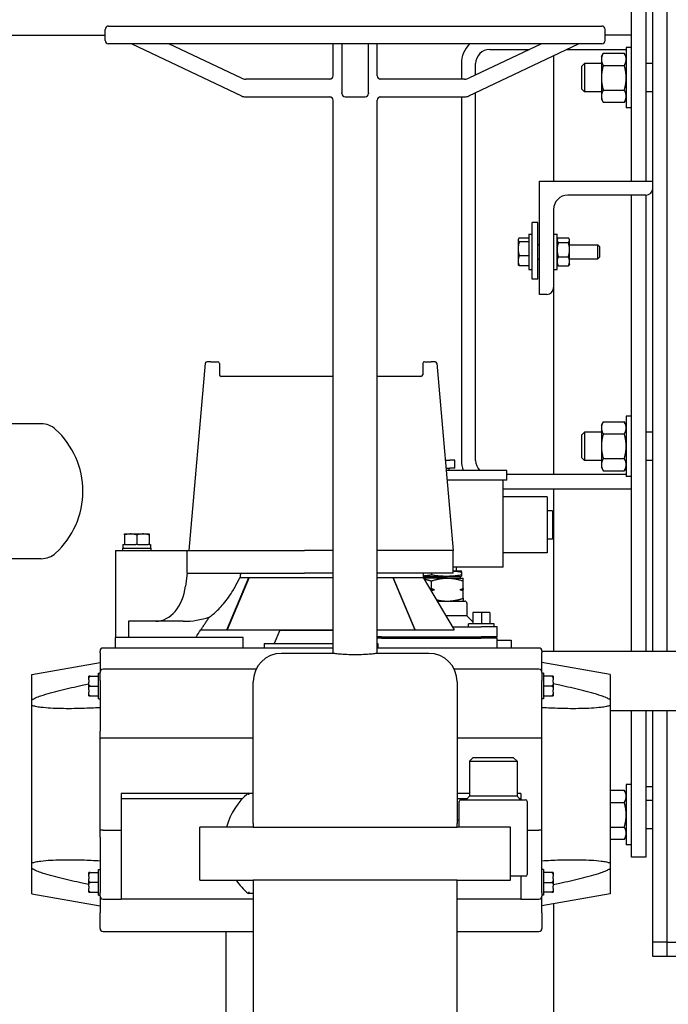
# Model space of a CAD drawing. Header units: inches. Extents: x 24 to 1128, y -69 to 748.
# Tile 38 of 256: x 140 to 152, y 196 to 214. Entities that reach past the tile are written whole.
import ezdxf

# ---------------------------------------------------------------- set-up
doc = ezdxf.new("R2010")
doc.units = ezdxf.units.IN
doc.header["$LTSCALE"] = 32
doc.header["$MEASUREMENT"] = 0
doc.layers.add('Dimension (ANSI)', color=7, linetype='Continuous', lineweight=25)
doc.layers.add('Visible (ANSI)', color=7, linetype='Continuous', lineweight=30)
doc.styles.add('Note Text (ANSI)', font='tahoma.ttf')
doc.dimstyles.new('SB Fraction-16 (ANSI)', dxfattribs={"dimscale": 32, "dimtxt": 0.125, "dimasz": 0.098425, "dimexe": 0.125, "dimexo": 0.0625, "dimgap": 0.031496, "dimtad": 0, "dimtih": 1, "dimtoh": 1, "dimdec": 4, "dimrnd": 1e-08, "dimzin": 0, "dimdsep": 46, "dimlunit": 5, "dimtxsty": 'Note Text (ANSI)', "dimcen": 0.09, "dimdle": 0.393701, "dimclrd": 256, "dimclre": 256, "dimclrt": 256, "dimadec": 0, "dimazin": 3, "dimtfac": 0.96, "dimtofl": 0, "dimtmove": 0, "dimatfit": 3, "dimfxl": 1, "dimfrac": 2, "dimtolj": 1, "dimtzin": 12, "dimlwd": -1, "dimlwe": -1, "dimarcsym": 0})

# ---------------------------------------------------------------- blocks, each defined once
blk = doc.blocks.new('*D15')
at = {"layer": 'Defpoints', "color": 0, "transparency": 16777216}
for p in [(162.29, 468.984), (60.65, 162.272), (120.165, 162.272)]:
    blk.add_point(p, dxfattribs=at)
at = {"layer": 'Dimension (ANSI)', "transparency": 16777216}
for p, q in [((160.29, 468.984), (56.65, 468.984)), ((60.65, 465.834), (60.65, 319.161)), ((60.65, 165.422), (60.65, 312.095)), ((118.165, 162.272), (56.65, 162.272))]:
    blk.add_line(p, q, dxfattribs=at)
for points in [[(60.125, 465.834), (61.175, 465.834), (60.65, 468.984)], [(60.125, 165.422), (61.175, 165.422), (60.65, 162.272)]]:
    blk.add_solid(points, dxfattribs=at)
at = {"layer": 'Dimension (ANSI)', "transparency": 16777216, "insert": (48.447, 318.153), "char_height": 4, "attachment_point": 1, "style": 'Note Text (ANSI)'}
blk.add_mtext('\\A1;306 11/16', dxfattribs=at)

msp = doc.modelspace()

# ---------------------------------------------------------------- linework, layer by layer
at = {"layer": 'Visible (ANSI)'}
for p, q in [((151.66537, 202.43367), (151.66537, 256.79617)), ((151.91537, 256.79617), (151.91537, 202.43367)), ((151.29037, 210.72492), (151.29037, 219.79617)), ((151.54037, 219.79617), (151.54037, 210.72492)), ((142.06537, 213.45867), (150.76537, 213.45867)), ((137.40611, 213.29617), (142.00537, 213.29617)), ((142.00537, 213.20617), (142.00537, 213.39867)), ((150.82537, 213.20617), (150.82537, 213.39867)), ((151.29037, 213.29617), (150.82537, 213.29617)), ((150.76537, 213.14617), (142.06537, 213.14617)), ((142.47412, 213.14617), (144.40805, 212.22613)), ((144.40805, 212.53863), (143.13099, 213.14617)), ((146.02537, 212.58117), (146.02537, 213.14617)), ((146.18099, 213.14617), (146.18099, 212.28031)), ((146.64974, 212.28031), (146.64974, 213.14617)), ((146.80537, 212.58117), (146.80537, 213.14617)), ((149.69974, 213.14617), (148.42269, 212.53863)), ((148.42269, 212.22613), (150.35662, 213.14617)), ((148.79037, 213.04617), (149.48954, 213.04617)), ((150.14642, 213.04617), (151.19657, 213.04617)), ((150.75857, 212.92117), (150.79206, 212.97918)), ((150.79206, 212.97918), (151.16308, 212.97918)), ((151.19657, 212.92117), (151.16308, 212.97918)), ((151.19657, 213.07742), (151.19657, 212.01492)), ((151.29037, 213.07742), (151.19657, 213.07742)), ((148.29037, 212.79617), (148.29037, 212.52117)), ((148.54037, 212.59461), (148.54037, 212.79617)), ((149.91537, 212.93625), (149.91537, 210.72492)), ((150.41537, 212.74898), (150.46114, 212.79617)), ((150.46114, 212.79617), (150.46114, 212.29617)), ((150.75857, 212.79617), (150.46114, 212.79617)), ((150.75857, 212.92117), (150.75857, 212.87093)), ((150.75857, 212.87093), (150.75857, 212.54617)), ((151.66537, 212.79617), (151.54037, 212.79617)), ((150.41537, 212.34336), (150.41537, 212.74898)), ((150.79206, 212.76268), (151.16308, 212.76268)), ((146.00053, 212.52117), (144.48538, 212.52117)), ((148.34536, 212.52117), (146.83021, 212.52117)), ((150.75857, 212.54617), (150.75857, 212.22141)), ((146.18099, 212.26867), (146.18099, 212.28031)), ((146.64974, 212.28031), (146.64974, 212.26867)), ((148.54037, 205.79617), (148.54037, 212.28211)), ((150.41537, 212.34336), (150.46114, 212.29617)), ((150.75857, 212.29617), (150.46114, 212.29617)), ((150.79206, 212.32966), (151.16308, 212.32966)), ((151.66537, 212.29617), (151.54037, 212.29617)), ((144.48538, 212.20867), (146.00053, 212.20867)), ((146.02537, 202.392), (146.02537, 212.14867)), ((146.24099, 212.20867), (146.58974, 212.20867)), ((146.80537, 202.392), (146.80537, 212.14867)), ((146.83021, 212.20867), (148.34536, 212.20867)), ((148.29037, 212.20867), (148.29037, 205.79617)), ((150.75857, 212.22141), (150.75857, 212.17117)), ((150.75857, 212.17117), (150.79206, 212.11316)), ((150.79206, 212.11316), (151.16308, 212.11316)), ((151.19657, 212.17117), (151.16308, 212.11316)), ((151.29037, 212.01492), (151.19657, 212.01492)), ((149.66537, 208.72492), (149.66537, 210.72492)), ((149.66537, 210.72492), (151.66537, 210.72492)), ((151.54537, 210.47492), (150.16537, 210.47492)), ((151.29037, 202.43367), (151.29037, 210.47492)), ((151.54037, 210.47492), (151.54037, 202.43367)), ((149.91537, 210.22492), (149.91537, 208.84492)), ((149.64037, 209.99488), (149.54037, 209.99488)), ((149.54037, 208.99488), (149.54037, 209.99488)), ((149.64037, 208.99488), (149.64037, 209.99488)), ((149.28987, 209.69392), (149.29469, 209.70227)), ((149.28987, 209.69392), (149.28987, 209.68587)), ((149.28987, 209.68587), (149.28987, 209.52946)), ((149.47787, 209.71983), (149.30943, 209.71983)), ((149.47787, 209.65192), (149.30943, 209.65192)), ((149.47787, 209.78742), (149.47787, 209.16242)), ((149.47787, 209.78742), (149.54037, 209.78742)), ((149.47787, 209.71983), (149.47787, 209.68587)), ((149.47787, 209.69392), (149.47787, 209.69392)), ((149.47787, 209.68587), (149.47787, 209.65192)), ((149.47787, 209.65192), (149.47787, 209.52946)), ((149.91537, 209.78742), (149.97787, 209.78742)), ((149.97787, 209.16242), (149.97787, 209.78742)), ((149.97787, 209.69367), (149.98584, 209.70747)), ((149.99741, 209.72355), (150.17733, 209.72355)), ((149.99741, 209.63782), (150.17733, 209.63782)), ((150.19687, 209.69367), (150.1889, 209.70747)), ((150.19687, 209.68069), (150.19687, 209.69367)), ((150.19687, 209.51351), (150.19687, 209.68069)), ((149.28987, 209.52946), (149.28987, 209.31851)), ((149.47787, 209.52946), (149.47787, 209.407)), ((149.64037, 209.60492), (149.66537, 209.60492)), ((150.19687, 209.59992), (150.69812, 209.59992)), ((150.19687, 209.30774), (150.19687, 209.51351)), ((150.69812, 209.34992), (150.69812, 209.59992)), ((150.72787, 209.56925), (150.69812, 209.59992)), ((150.72787, 209.56925), (150.72787, 209.38059)), ((149.28987, 209.31851), (149.28987, 209.25592)), ((149.47787, 209.407), (149.30943, 209.407)), ((149.47787, 209.407), (149.47787, 209.31851)), ((149.47787, 209.31851), (149.47787, 209.23001)), ((149.64037, 209.34492), (149.66537, 209.34492)), ((149.99741, 209.38919), (150.17733, 209.38919)), ((150.19687, 209.34992), (150.69812, 209.34992)), ((150.19687, 209.25617), (150.19687, 209.30774)), ((150.72787, 209.38059), (150.69812, 209.34992)), ((149.28987, 209.25592), (149.29469, 209.24757)), ((149.47787, 209.23001), (149.30943, 209.23001)), ((149.47787, 209.25592), (149.47787, 209.25592)), ((149.47787, 209.16242), (149.54037, 209.16242)), ((149.91537, 209.16242), (149.97787, 209.16242)), ((149.97787, 209.25617), (149.98584, 209.24237)), ((149.99741, 209.22629), (150.17733, 209.22629)), ((150.19687, 209.25617), (150.1889, 209.24237)), ((149.64037, 208.99488), (149.54037, 208.99488)), ((149.91537, 208.84492), (149.91537, 205.54617)), ((149.79537, 208.72492), (149.66537, 208.72492)), ((143.77169, 207.50988), (143.48287, 204.20867)), ((143.87143, 207.53727), (143.80157, 207.53727)), ((143.87143, 207.53727), (143.98921, 207.53727)), ((144.01921, 207.50727), (144.01921, 207.30867)), ((147.60653, 207.50727), (147.60653, 207.30867)), ((147.63653, 207.53727), (147.7543, 207.53727)), ((147.82417, 207.53727), (147.7543, 207.53727)), ((147.85405, 207.50988), (148.14287, 204.20867)), ((146.02537, 207.27867), (144.04904, 207.27867)), ((147.5767, 207.27867), (146.80537, 207.27867)), ((151.19657, 206.57742), (151.19657, 205.51492)), ((151.29037, 206.57742), (151.19657, 206.57742)), ((140.87734, 206.44308), (140.2216, 206.44308)), ((150.75857, 206.42117), (150.79206, 206.47918)), ((150.75857, 206.42117), (150.75857, 206.37093)), ((150.75857, 206.37093), (150.75857, 206.04617)), ((150.79206, 206.47918), (151.16308, 206.47918)), ((151.19657, 206.42117), (151.16308, 206.47918)), ((150.41537, 206.24898), (150.46114, 206.29617)), ((150.41537, 205.84336), (150.41537, 206.24898)), ((150.46114, 206.29617), (150.46114, 205.79617)), ((150.75857, 206.29617), (150.46114, 206.29617)), ((150.79206, 206.26268), (151.16308, 206.26268)), ((151.66537, 206.29617), (151.54037, 206.29617)), ((150.75857, 206.04617), (150.75857, 205.72141)), ((150.41537, 205.84336), (150.46114, 205.79617)), ((150.79206, 205.82966), (151.16308, 205.82966)), ((148.00376, 205.79867), (148.08678, 205.79867)), ((148.01566, 205.66267), (148.08678, 205.66267)), ((148.07237, 205.61767), (148.07237, 205.66267)), ((148.17237, 205.79867), (148.08678, 205.79867)), ((148.17237, 205.66267), (148.08678, 205.66267)), ((148.17237, 205.66267), (148.17237, 205.79867)), ((150.75857, 205.79617), (150.46114, 205.79617)), ((150.75857, 205.72141), (150.75857, 205.67117)), ((150.75857, 205.67117), (150.79206, 205.61316)), ((151.19657, 205.67117), (151.16308, 205.61316)), ((151.66537, 205.79617), (151.54037, 205.79617)), ((149.09019, 205.61767), (148.0196, 205.61767)), ((149.09019, 205.45067), (149.09019, 205.61767)), ((151.19657, 205.54617), (149.09019, 205.54617)), ((150.79206, 205.61316), (151.16308, 205.61316)), ((151.29037, 205.51492), (151.19657, 205.51492)), ((149.09019, 205.45067), (148.03421, 205.45067)), ((149.02537, 203.91167), (149.02537, 205.45067)), ((149.02537, 205.29617), (151.29037, 205.29617)), ((149.91537, 205.29617), (149.91537, 202.43367)), ((149.80037, 205.15367), (149.02537, 205.15367)), ((149.80037, 205.15367), (149.80037, 204.16367)), ((149.89537, 204.90867), (149.80037, 204.90867)), ((149.89537, 204.90867), (149.89537, 204.40867)), ((142.34387, 204.48367), (142.34387, 204.49867)), ((142.34387, 204.49867), (142.45337, 204.49867)), ((142.34387, 204.48367), (142.34387, 204.31067)), ((142.45337, 204.49867), (142.67237, 204.49867)), ((142.56287, 204.48367), (142.56287, 204.31067)), ((142.67237, 204.49867), (142.78187, 204.49867)), ((142.78187, 204.49867), (142.78187, 204.48367)), ((142.78187, 204.48367), (142.78187, 204.31067)), ((142.31837, 204.31067), (142.34387, 204.31067)), ((142.31837, 204.31067), (142.31837, 204.24867)), ((142.35922, 204.31067), (142.34387, 204.31067)), ((142.35922, 204.31067), (142.54752, 204.31067)), ((142.56287, 204.31067), (142.54752, 204.31067)), ((142.57822, 204.31067), (142.56287, 204.31067)), ((142.57822, 204.31067), (142.76652, 204.31067)), ((142.78187, 204.31067), (142.76652, 204.31067)), ((142.78187, 204.31067), (142.80737, 204.31067)), ((142.80737, 204.31067), (142.80737, 204.24867)), ((149.89537, 204.40867), (149.80037, 204.40867)), ((142.18787, 204.20867), (143.45037, 204.20867)), ((142.18787, 204.20867), (142.18787, 202.67367)), ((142.31287, 204.24867), (142.81287, 204.24867)), ((142.31287, 204.24867), (142.31287, 204.20867)), ((142.81287, 204.24867), (142.81287, 204.20867)), ((143.45037, 204.20867), (145.52077, 204.20867)), ((143.45037, 203.80867), (143.45037, 204.20867)), ((146.02537, 204.20867), (145.52077, 204.20867)), ((148.14287, 204.20867), (146.80537, 204.20867)), ((148.14287, 203.80867), (148.14287, 204.20867)), ((149.80037, 204.16367), (149.02537, 204.16367)), ((140.87734, 204.06308), (140.2216, 204.06308)), ((149.02537, 203.91167), (148.14287, 203.91167)), ((148.20237, 203.85167), (148.20237, 203.91167)), ((143.45037, 203.80867), (143.42166, 203.57843)), ((143.45037, 203.80867), (145.52077, 203.80867)), ((144.15117, 202.80867), (144.54008, 203.73367)), ((144.5483, 203.73367), (144.1594, 202.80867)), ((144.3853, 203.73367), (144.54008, 203.73367)), ((144.54008, 203.73367), (146.02537, 203.73367)), ((146.02537, 203.80867), (145.52077, 203.80867)), ((148.14287, 203.80867), (146.80537, 203.80867)), ((146.80537, 203.73367), (147.08566, 203.73367)), ((147.07744, 203.73367), (147.46634, 202.80867)), ((147.08566, 203.73367), (147.61287, 203.73367)), ((147.47457, 202.80867), (147.08566, 203.73367)), ((147.61287, 203.80867), (147.61287, 203.73367)), ((147.61287, 203.75167), (148.27183, 203.75167)), ((147.61287, 203.73367), (148.16287, 202.80867)), ((147.76037, 203.80867), (147.76037, 203.77861)), ((148.14287, 203.85167), (148.29037, 203.85167)), ((148.27183, 203.75167), (148.29037, 203.75664)), ((148.27183, 203.72067), (148.27183, 203.75167)), ((148.29037, 203.8297), (148.29037, 203.85167)), ((148.29037, 203.8297), (148.29037, 203.77861)), ((148.29037, 203.77861), (148.29037, 203.75664)), ((148.04037, 203.72067), (147.6206, 203.72067)), ((147.76037, 203.53499), (147.76037, 203.67065)), ((148.04037, 203.72067), (148.32037, 203.72067)), ((148.32037, 203.67065), (148.32037, 203.72067)), ((148.32037, 203.53499), (148.32037, 203.67065)), ((147.7413, 203.51767), (147.81682, 203.51767)), ((147.76037, 203.4856), (147.76037, 203.50035)), ((148.26392, 203.51767), (148.32037, 203.51767)), ((148.32037, 203.53499), (148.32037, 203.51767)), ((148.32037, 203.50035), (148.32037, 203.51767)), ((148.32037, 203.36469), (148.32037, 203.50035)), ((147.862, 203.31467), (148.34837, 203.31467)), ((148.32037, 203.36469), (148.32037, 203.31467)), ((148.38537, 203.27767), (148.38537, 203.05467)), ((148.38537, 203.05467), (148.0166, 203.05467)), ((148.38537, 203.05467), (148.49198, 202.94806)), ((148.64198, 203.11367), (148.49198, 203.11367)), ((148.49198, 203.11367), (148.49198, 202.91367)), ((148.79198, 203.11367), (148.64198, 203.11367)), ((148.64198, 203.11367), (148.64198, 202.91367)), ((148.79198, 203.11367), (148.79198, 202.91367)), ((142.41537, 202.95867), (142.41537, 202.67367)), ((142.89939, 202.95867), (142.41537, 202.95867)), ((143.38341, 202.95867), (142.89939, 202.95867)), ((148.13017, 202.86367), (148.64037, 202.86367)), ((148.86698, 202.91367), (148.41698, 202.91367)), ((148.41698, 202.86367), (148.41698, 202.91367)), ((148.92037, 202.86367), (148.64037, 202.86367)), ((148.86698, 202.86367), (148.86698, 202.91367)), ((148.92037, 202.68367), (148.92037, 202.86367)), ((143.69337, 202.80867), (144.15117, 202.80867)), ((144.1594, 202.80867), (144.15117, 202.80867)), ((144.1594, 202.80867), (146.02537, 202.80867)), ((145.08737, 202.79967), (144.98804, 202.56567)), ((145.08737, 202.80867), (145.08737, 202.79967)), ((145.08737, 202.79967), (146.02537, 202.79967)), ((146.80537, 202.80867), (147.46634, 202.80867)), ((147.46634, 202.80867), (147.47457, 202.80867)), ((147.47457, 202.80867), (148.16287, 202.80867)), ((142.18787, 202.48667), (142.18787, 202.67367)), ((144.43787, 202.67367), (142.18787, 202.67367)), ((143.60798, 202.67367), (143.60798, 202.67867)), ((144.43787, 202.48667), (144.43787, 202.67367)), ((144.80893, 202.56567), (144.86278, 202.56567)), ((144.80893, 202.56567), (144.80893, 202.48667)), ((144.86278, 202.56567), (145.17598, 202.56567)), ((145.17598, 202.56567), (146.02537, 202.56567)), ((146.88037, 202.68367), (146.80537, 202.68367)), ((146.88037, 202.65867), (146.80537, 202.65867)), ((146.80537, 202.56567), (146.81681, 202.56567)), ((146.81681, 202.56567), (146.81681, 202.48667)), ((146.88037, 202.68367), (148.64037, 202.68367)), ((146.88037, 202.65867), (148.64037, 202.65867)), ((148.92037, 202.68367), (148.64037, 202.68367)), ((148.92037, 202.65867), (148.64037, 202.65867)), ((148.89537, 202.65867), (148.89537, 202.68367)), ((148.92037, 202.48667), (148.92037, 202.65867)), ((148.92037, 202.62867), (149.16537, 202.62867)), ((149.16537, 202.62867), (149.16537, 202.48667)), ((141.91537, 202.40136), (141.91537, 202.43167)), ((141.91537, 202.40136), (141.91537, 202.14091)), ((142.18787, 202.48667), (141.97037, 202.48667)), ((144.43787, 202.48667), (142.18787, 202.48667)), ((145.49288, 202.48667), (144.43787, 202.48667)), ((146.02537, 202.392), (145.11537, 202.392)), ((146.02537, 202.48667), (145.49288, 202.48667)), ((149.65537, 202.48667), (146.80537, 202.48667)), ((147.71537, 202.392), (146.80537, 202.392)), ((149.71033, 202.43367), (152.60874, 202.43367)), ((149.71037, 202.43167), (149.71037, 202.40136)), ((149.71037, 202.14091), (149.71037, 202.40136)), ((140.71437, 202.0214), (141.91537, 202.23317)), ((150.91137, 202.0214), (149.71037, 202.23317)), ((140.71437, 201.57511), (140.71437, 202.0214)), ((141.89037, 201.59067), (141.89037, 202.04367)), ((141.89037, 202.04367), (141.91537, 202.04367)), ((141.91537, 202.14091), (141.91537, 202.05767)), ((141.91537, 201.91567), (141.91537, 202.05767)), ((144.6667, 202.11267), (141.97037, 202.11267)), ((149.65537, 202.11267), (148.16404, 202.11267)), ((149.71037, 202.05767), (149.71037, 202.14091)), ((149.71037, 202.05767), (149.71037, 201.91567)), ((149.73537, 202.04367), (149.71037, 202.04367)), ((149.73537, 202.04367), (149.73537, 201.59067)), ((150.91137, 202.0214), (150.91137, 201.57511)), ((141.71837, 201.92542), (141.71837, 201.99037)), ((141.74337, 201.99037), (141.71837, 201.99037)), ((141.71837, 201.92542), (141.71837, 201.88212)), ((141.71837, 201.75222), (141.71837, 201.88212)), ((141.74337, 201.99037), (141.89037, 201.99037)), ((141.91537, 201.91567), (141.91537, 201.02187)), ((144.61537, 199.392), (144.61537, 201.892)), ((148.21537, 201.892), (148.21537, 199.392)), ((149.71037, 201.02187), (149.71037, 201.91567)), ((149.88237, 201.99037), (149.73537, 201.99037)), ((149.90737, 201.99037), (149.88237, 201.99037)), ((149.90737, 201.99037), (149.90737, 201.92542)), ((149.90737, 201.88212), (149.90737, 201.92542)), ((149.90737, 201.88212), (149.90737, 201.75222)), ((141.71837, 201.75222), (141.71837, 201.70892)), ((141.71837, 201.64396), (141.71837, 201.70892)), ((141.74337, 201.81717), (141.89037, 201.81717)), ((149.88237, 201.81717), (149.73537, 201.81717)), ((149.90737, 201.70892), (149.90737, 201.75222)), ((149.90737, 201.70892), (149.90737, 201.64396)), ((140.71437, 201.47457), (140.71437, 201.57511)), ((140.71437, 198.69577), (140.71437, 201.47457)), ((141.71837, 201.64396), (141.74337, 201.64396)), ((141.74337, 201.64396), (141.89037, 201.64396)), ((141.89037, 201.59067), (141.91537, 201.59067)), ((149.73537, 201.59067), (149.71037, 201.59067)), ((149.73537, 201.64396), (149.88237, 201.64396)), ((149.88237, 201.64396), (149.90737, 201.64396)), ((150.91137, 201.57511), (150.91137, 201.47457)), ((150.91137, 201.47457), (150.91137, 198.69577)), ((150.91137, 201.38367), (152.99651, 201.38367)), ((151.29037, 198.79617), (151.29037, 201.38367)), ((151.54037, 201.38367), (151.54037, 198.79617)), ((151.66537, 197.29617), (151.66537, 201.38367)), ((151.91537, 201.38367), (151.91537, 197.29617)), ((141.91537, 199.14847), (141.91537, 201.02187)), ((149.71037, 199.14847), (149.71037, 201.02187)), ((144.61537, 200.89866), (141.97037, 200.89866)), ((149.65537, 200.89866), (148.21537, 200.89866)), ((148.49087, 200.55217), (148.43087, 200.49217)), ((148.43087, 200.49217), (149.27087, 200.49217)), ((148.43087, 200.49217), (148.43087, 199.87217)), ((149.21087, 200.55217), (148.49087, 200.55217)), ((149.21087, 200.55217), (149.27087, 200.49217)), ((149.27087, 200.49217), (149.27087, 199.87217)), ((144.52304, 199.92072), (142.28937, 199.92072)), ((142.28937, 199.92072), (142.28937, 199.82967)), ((144.53087, 199.92717), (144.61537, 199.92717)), ((148.43087, 199.92072), (148.21537, 199.92072)), ((149.33637, 199.92072), (149.27087, 199.92072)), ((149.33637, 199.92072), (149.33637, 199.82967)), ((150.91137, 199.97918), (151.16308, 199.97918)), ((151.19657, 199.92117), (151.16308, 199.97918)), ((151.19657, 200.07742), (151.19657, 199.01492)), ((151.29037, 200.07742), (151.19657, 200.07742)), ((151.54037, 200.04617), (151.66537, 200.04617)), ((144.42567, 199.82967), (142.28937, 199.82967)), ((142.28937, 199.82967), (142.28937, 198.05767)), ((148.38837, 199.82967), (148.21537, 199.82967)), ((148.25087, 199.3295), (148.25087, 199.78217)), ((148.28087, 199.81217), (149.42087, 199.81217)), ((148.43087, 199.87217), (148.37087, 199.81217)), ((149.27087, 199.87217), (148.43087, 199.87217)), ((149.27087, 199.87217), (149.33087, 199.81217)), ((149.33637, 199.82967), (149.31337, 199.82967)), ((149.33637, 199.82967), (149.33637, 199.81217)), ((149.45087, 199.78217), (149.45087, 198.49217)), ((150.91137, 199.76268), (151.16308, 199.76268)), ((151.66537, 199.79617), (151.54037, 199.79617)), ((144.61537, 199.392), (144.61537, 199.3295)), ((148.25087, 199.45217), (148.21537, 199.45217)), ((148.21537, 199.3295), (148.21537, 199.392)), ((141.97037, 199.27168), (142.28937, 199.27168)), ((144.61537, 199.3295), (143.67787, 199.3295)), ((143.67787, 198.392), (143.67787, 199.3295)), ((144.61537, 199.3295), (148.21537, 199.3295)), ((149.15287, 199.3295), (148.21537, 199.3295)), ((149.15287, 198.392), (149.15287, 199.3295)), ((149.45087, 199.27168), (149.65537, 199.27168)), ((150.91137, 199.32966), (151.16308, 199.32966)), ((151.66537, 199.29617), (151.54037, 199.29617)), ((141.91537, 199.14847), (141.91537, 198.17567)), ((149.71037, 198.17567), (149.71037, 199.14847)), ((150.91137, 199.11316), (151.16308, 199.11316)), ((151.19657, 199.17117), (151.16308, 199.11316)), ((151.29037, 199.01492), (151.19657, 199.01492)), ((140.71437, 198.59523), (140.71437, 198.69577)), ((150.91137, 198.69577), (150.91137, 198.59523)), ((151.54037, 198.79617), (151.29037, 198.79617)), ((140.71437, 198.14894), (140.71437, 198.59523)), ((141.71837, 198.46142), (141.71837, 198.52637)), ((141.74337, 198.52637), (141.71837, 198.52637)), ((141.74337, 198.52637), (141.89037, 198.52637)), ((141.89037, 198.12667), (141.89037, 198.57967)), ((141.89037, 198.57967), (141.91537, 198.57967)), ((149.73537, 198.57967), (149.71037, 198.57967)), ((149.73537, 198.57967), (149.73537, 198.12667)), ((149.88237, 198.52637), (149.73537, 198.52637)), ((149.90737, 198.52637), (149.88237, 198.52637)), ((149.90737, 198.52637), (149.90737, 198.46142)), ((150.91137, 198.59523), (150.91137, 198.14894)), ((141.71837, 198.46142), (141.71837, 198.41812)), ((141.71837, 198.28822), (141.71837, 198.41812)), ((141.89037, 198.35317), (141.74337, 198.35317)), ((143.67787, 198.392), (144.61537, 198.392)), ((144.61537, 198.392), (144.61537, 192.1663)), ((148.21537, 198.392), (144.61537, 198.392)), ((148.21537, 192.1663), (148.21537, 198.392)), ((148.21537, 198.392), (149.15287, 198.392)), ((149.42087, 198.46217), (149.15287, 198.46217)), ((149.33637, 198.46217), (149.33637, 198.05767)), ((149.73537, 198.35317), (149.88237, 198.35317)), ((149.90737, 198.41812), (149.90737, 198.46142)), ((149.90737, 198.41812), (149.90737, 198.28822)), ((141.71837, 198.28822), (141.71837, 198.24492)), ((141.71837, 198.17996), (141.71837, 198.24492)), ((141.71837, 198.17996), (141.74337, 198.17996)), ((141.74337, 198.17996), (141.89037, 198.17996)), ((141.91537, 198.11267), (141.91537, 198.17567)), ((149.71037, 198.17567), (149.71037, 198.11267)), ((149.88237, 198.17996), (149.73537, 198.17996)), ((149.88237, 198.17996), (149.90737, 198.17996)), ((149.90737, 198.24492), (149.90737, 198.28822)), ((149.90737, 198.24492), (149.90737, 198.17996)), ((140.71437, 198.14894), (141.91537, 197.93717)), ((141.89037, 198.12667), (141.91537, 198.12667)), ((141.91537, 198.11267), (141.91537, 197.81767)), ((141.97037, 198.05767), (142.28937, 198.05767)), ((144.61537, 198.05767), (142.28937, 198.05767)), ((144.61537, 198.15717), (144.53087, 198.15717)), ((149.33637, 198.05767), (148.21537, 198.05767)), ((149.33637, 198.05767), (149.65537, 198.05767)), ((150.91137, 198.14894), (149.71037, 197.93717)), ((149.73537, 198.12667), (149.71037, 198.12667)), ((149.71037, 197.81767), (149.71037, 198.11267)), ((149.91537, 197.97332), (149.91537, 194.97947)), ((141.91537, 197.54167), (141.91537, 197.81767)), ((149.71037, 197.81767), (149.71037, 197.54167)), ((141.97037, 197.48667), (144.13987, 197.48667)), ((144.13987, 193.94367), (144.13987, 197.48667)), ((144.13987, 197.48667), (144.61537, 197.48667)), ((148.21537, 197.48667), (149.65537, 197.48667)), ((151.66537, 197.04617), (151.66537, 197.29617)), ((151.91537, 197.29617), (151.66537, 197.29617)), ((151.91537, 197.29617), (153.98983, 197.29617)), ((151.91537, 197.29617), (151.91537, 197.04617)), ((151.91537, 197.04617), (151.66537, 197.04617)), ((154.11487, 197.04617), (151.91537, 197.04617))]:
    msp.add_line(p, q, dxfattribs=at)
for centre, radius, start, end in [((142.06537, 213.39867), 0.06, 90, 180), ((150.76537, 213.39867), 0.06, 0, 90), ((142.06537, 213.20617), 0.06, 180, 270), ((148.79037, 212.79617), 0.5, 135.572996, 180), ((150.76537, 213.20617), 0.06, 270, 0), ((148.79037, 212.79617), 0.25, 90, 180), ((144.48538, 212.70117), 0.18, 244.55782, 270), ((145.96537, 212.58117), 0.06, 270, 0), ((146.86537, 212.58117), 0.06, 180, 270), ((148.34536, 212.70117), 0.18, 270, 295.44218), ((146.24099, 212.26867), 0.06, 180, 270), ((146.58974, 212.26867), 0.06, 270, 0), ((144.48538, 212.38867), 0.18, 244.55782, 270), ((145.96537, 212.14867), 0.06, 0, 90), ((146.86537, 212.14867), 0.06, 90, 180), ((148.34536, 212.38867), 0.18, 270, 295.44218), ((151.54537, 210.59492), 0.12, 270, 0), ((150.16537, 210.22492), 0.25, 90, 180), ((149.79537, 208.84492), 0.12, 270, 0), ((143.80157, 207.50727), 0.03, 90, 175), ((143.98921, 207.50727), 0.03, 0, 90), ((147.63653, 207.50727), 0.03, 90, 180), ((147.82417, 207.50727), 0.03, 5, 90), ((144.04921, 207.30867), 0.03, 180, 270), ((147.57653, 207.30867), 0.03, 270, 0), ((140.87734, 206.06808), 0.375, 47.518967, 90), ((140.13103, 205.25308), 1.48008, 312.481033, 47.518967), ((148.79037, 205.79617), 0.5, 180, 200.91607), ((148.79037, 205.79617), 0.25, 180, 225.561305), ((140.87734, 204.43808), 0.375, 270, 312.481033), ((148.34837, 203.27767), 0.037, 0, 90), ((141.97037, 202.43167), 0.055, 90, 180), ((145.11537, 201.892), 0.5, 90, 180), ((147.71537, 201.892), 0.5, 0, 90), ((149.65537, 202.43167), 0.055, 0, 90), ((141.97037, 202.05767), 0.055, 90, 180), ((149.65537, 202.05767), 0.055, 0, 90), ((145.25328, 199.04217), 1.14241, 129.224187, 165.432825), ((148.28087, 199.78217), 0.03, 90, 180), ((149.42087, 199.78217), 0.03, 0, 90), ((145.25328, 199.04217), 1.14241, 214.688754, 230.775813), ((149.42087, 198.49217), 0.03, 270, 0), ((141.97037, 198.11267), 0.055, 180, 270), ((149.65537, 198.11267), 0.055, 270, 0), ((141.97037, 197.54167), 0.055, 180, 270), ((149.65537, 197.54167), 0.055, 270, 0)]:
    msp.add_arc(centre, radius, start, end, dxfattribs=at)
for centre, major_axis, ratio, start_param, end_param in [((185.7699, 205.04185), (14.10866, 56.57857), 0.69636424, 1.76420624, 1.7655126), ((142.89939, 203.70867), (0, -0.75), 0.70710678, 0, 1.3962634), ((143.38341, 203.70867), (-1.06066, 0), 0.70710678, 1.57079633, 2.01776201)]:
    msp.add_ellipse(centre, major_axis=major_axis, ratio=ratio, start_param=start_param, end_param=end_param, dxfattribs=at)
for points, weights in [([(150.79206, 212.97918), (150.75857, 212.92117), (150.75857, 212.87093)], [1, 1.0379548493, 1]), ([(151.19657, 212.87093), (151.19657, 212.92117), (151.16308, 212.97918)], [1, 1.0379548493, 1]), ([(150.75857, 212.87093), (150.75857, 212.82069), (150.79206, 212.76268)], [1, 1.0379548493, 1]), ([(151.16308, 212.76268), (151.19657, 212.82069), (151.19657, 212.87093)], [1, 1.0379548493, 1]), ([(150.79206, 212.76268), (150.75857, 212.64665), (150.75857, 212.54617)], [1, 1.0379548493, 1]), ([(151.19657, 212.54617), (151.19657, 212.64665), (151.16308, 212.76268)], [1, 1.0379548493, 1]), ([(150.75857, 212.54617), (150.75857, 212.44569), (150.79206, 212.32966)], [1, 1.0379548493, 1]), ([(151.16308, 212.32966), (151.19657, 212.44569), (151.19657, 212.54617)], [1, 1.0379548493, 1]), ([(150.79206, 212.32966), (150.75857, 212.27165), (150.75857, 212.22141)], [1, 1.0379548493, 1]), ([(151.19657, 212.22141), (151.19657, 212.27165), (151.16308, 212.32966)], [1, 1.0379548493, 1]), ([(150.75857, 212.22141), (150.75857, 212.17117), (150.79206, 212.11316)], [1, 1.0379548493, 1]), ([(151.16308, 212.11316), (151.19657, 212.17117), (151.19657, 212.22141)], [1, 1.0379548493, 1]), ([(149.30943, 209.71983), (149.28987, 209.70163), (149.28987, 209.68587)], [1, 1.0379548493, 1]), ([(149.28987, 209.68587), (149.28987, 209.67011), (149.30943, 209.65192)], [1, 1.0379548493, 1]), ([(149.30943, 209.65192), (149.28987, 209.58629), (149.28987, 209.52946)], [1, 1.0379548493, 1]), ([(149.99741, 209.72355), (149.97787, 209.70058), (149.97787, 209.68069)], [1, 1.0379548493, 1]), ([(149.97787, 209.68069), (149.97787, 209.66079), (149.99741, 209.63782)], [1, 1.0379548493, 1]), ([(149.99741, 209.63782), (149.97787, 209.5712), (149.97787, 209.51351)], [1, 1.0379548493, 1]), ([(150.19687, 209.68069), (150.19687, 209.70058), (150.17733, 209.72355)], [1, 1.0379548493, 1]), ([(150.17733, 209.63782), (150.19687, 209.66079), (150.19687, 209.68069)], [1, 1.0379548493, 1]), ([(150.19687, 209.51351), (150.19687, 209.5712), (150.17733, 209.63782)], [1, 1.0379548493, 1]), ([(149.28987, 209.52946), (149.28987, 209.47263), (149.30943, 209.407)], [1, 1.0379548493, 1]), ([(149.97787, 209.51351), (149.97787, 209.45581), (149.99741, 209.38919)], [1, 1.0379548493, 1]), ([(150.17733, 209.38919), (150.19687, 209.45581), (150.19687, 209.51351)], [1, 1.0379548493, 1]), ([(149.30943, 209.407), (149.28987, 209.35958), (149.28987, 209.31851)], [1, 1.0379548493, 1]), ([(149.28987, 209.31851), (149.28987, 209.27743), (149.30943, 209.23001)], [1, 1.0379548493, 1]), ([(149.99741, 209.38919), (149.97787, 209.34554), (149.97787, 209.30774)], [1, 1.0379548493, 1]), ([(149.97787, 209.30774), (149.97787, 209.26994), (149.99741, 209.22629)], [1, 1.0379548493, 1]), ([(150.19687, 209.30774), (150.19687, 209.34554), (150.17733, 209.38919)], [1, 1.0379548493, 1]), ([(150.17733, 209.22629), (150.19687, 209.26994), (150.19687, 209.30774)], [1, 1.0379548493, 1]), ([(149.30943, 209.23001), (149.29949, 209.23925), (149.29469, 209.24757)], [1, 1.01893120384, 1.01897731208]), ([(149.99741, 209.22629), (149.99029, 209.23466), (149.98584, 209.24237)], [1, 1.01350529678, 1.01739954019]), ([(150.1889, 209.24237), (150.18445, 209.23466), (150.17733, 209.22629)], [1.01739954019, 1.01350529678, 1]), ([(150.79206, 206.47918), (150.75857, 206.42117), (150.75857, 206.37093)], [1, 1.0379548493, 1]), ([(150.75857, 206.37093), (150.75857, 206.32069), (150.79206, 206.26268)], [1, 1.0379548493, 1]), ([(151.19657, 206.37093), (151.19657, 206.42117), (151.16308, 206.47918)], [1, 1.0379548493, 1]), ([(151.16308, 206.26268), (151.19657, 206.32069), (151.19657, 206.37093)], [1, 1.0379548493, 1]), ([(150.79206, 206.26268), (150.75857, 206.14665), (150.75857, 206.04617)], [1, 1.0379548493, 1]), ([(151.19657, 206.04617), (151.19657, 206.14665), (151.16308, 206.26268)], [1, 1.0379548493, 1]), ([(150.75857, 206.04617), (150.75857, 205.94569), (150.79206, 205.82966)], [1, 1.0379548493, 1]), ([(151.16308, 205.82966), (151.19657, 205.94569), (151.19657, 206.04617)], [1, 1.0379548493, 1]), ([(150.79206, 205.82966), (150.75857, 205.77165), (150.75857, 205.72141)], [1, 1.0379548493, 1]), ([(151.19657, 205.72141), (151.19657, 205.77165), (151.16308, 205.82966)], [1, 1.0379548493, 1]), ([(150.75857, 205.72141), (150.75857, 205.67117), (150.79206, 205.61316)], [1, 1.0379548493, 1]), ([(151.16308, 205.61316), (151.19657, 205.67117), (151.19657, 205.72141)], [1, 1.0379548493, 1]), ([(142.45337, 204.49867), (142.40255, 204.49867), (142.34387, 204.48367)], [2.17247578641, 2.17247578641, 2.01649904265]), ([(142.56287, 204.48367), (142.50419, 204.49867), (142.45337, 204.49867)], [2.01649904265, 2.17247578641, 2.17247578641]), ([(142.67237, 204.49867), (142.62155, 204.49867), (142.56287, 204.48367)], [2.17247578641, 2.17247578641, 2.01649904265]), ([(142.78187, 204.48367), (142.72319, 204.49867), (142.67237, 204.49867)], [2.01649904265, 2.17247578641, 2.17247578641]), ([(144.3027, 203.57843), (144.34498, 203.65795), (144.3853, 203.73367)], [1.00467416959, 1.00386593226, 1.0024761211]), ([(147.61287, 203.76122), (147.68249, 203.76656), (147.76037, 203.77861)], [1.44982931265, 1.42348094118, 1.36743407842]), ([(147.76037, 203.77861), (148.02537, 203.73761), (148.29037, 203.77861)], [1.36743407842, 1.57897686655, 1.36743407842]), ([(148.14287, 203.84709), (148.21249, 203.84175), (148.29037, 203.8297)], [1.51575368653, 1.48820724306, 1.4296119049]), ([(147.62948, 203.70573), (147.6917, 203.69354), (147.76037, 203.67065)], [1.65062439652, 1.62076052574, 1.56750619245]), ([(147.76037, 203.67065), (147.91042, 203.72067), (148.04037, 203.72067)], [1.56750619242, 1.68875321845, 1.68875321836]), ([(148.04037, 203.72067), (148.17032, 203.72067), (148.32037, 203.67065)], [1.68875321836, 1.68875321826, 1.56750619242]), ([(147.84734, 203.33934), (147.9474, 203.31467), (148.04037, 203.31467)], [1.62669312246, 1.68875321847, 1.6887532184]), ([(148.04037, 203.31467), (148.17032, 203.31467), (148.32037, 203.36469)], [1.68875321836, 1.68875321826, 1.56750619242]), ([(143.69337, 202.80867), (143.76978, 202.92457), (143.84186, 203.03235)], [1.00384990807, 1.00610105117, 1.0072912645]), ([(151.19657, 199.87093), (151.19657, 199.92117), (151.16308, 199.97918)], [1, 1.0379548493, 1]), ([(151.16308, 199.76268), (151.19657, 199.82069), (151.19657, 199.87093)], [1, 1.0379548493, 1]), ([(151.19657, 199.54617), (151.19657, 199.64665), (151.16308, 199.76268)], [1, 1.0379548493, 1]), ([(151.16308, 199.32966), (151.19657, 199.44569), (151.19657, 199.54617)], [1, 1.0379548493, 1]), ([(151.19657, 199.22141), (151.19657, 199.27165), (151.16308, 199.32966)], [1, 1.0379548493, 1]), ([(151.16308, 199.11316), (151.19657, 199.17117), (151.19657, 199.22141)], [1, 1.0379548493, 1])]:
    msp.add_rational_spline(points, weights, degree=2, dxfattribs=at)
for points, knots in [([(143.84186, 203.03235), (143.85219, 203.03951), (143.86276, 203.04717), (143.89874, 203.07447), (143.92494, 203.09633), (143.97694, 203.14356), (144.00275, 203.16893), (144.08631, 203.25689), (144.14685, 203.33136), (144.23845, 203.46529), (144.27291, 203.52267), (144.3027, 203.57843)], [-4.9188349, -4.9188349, -4.9188349, -4.9188349, -4.79947877, -4.79947877, -4.51852193, -4.51852193, -4.23756508, -4.23756508, -3.55940369, -3.55940369, -3.08262674, -3.08262674, -3.08262674, -3.08262674]), ([(147.73572, 203.52705), (147.7376, 203.52763), (147.74576, 203.53019), (147.754, 203.53287), (147.76037, 203.53499)], [0.567178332, 0.567178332, 0.567178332, 0.567178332, 0.666666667, 1, 1, 1, 1]), ([(146.80537, 202.392), (146.80537, 202.392), (146.79556, 202.39068), (146.75574, 202.38589), (146.72574, 202.38249), (146.65655, 202.37611), (146.61273, 202.3727), (146.51666, 202.36788), (146.4644, 202.36654), (146.36634, 202.36654), (146.31408, 202.36788), (146.21801, 202.3727), (146.17419, 202.37611), (146.105, 202.38249), (146.075, 202.38589), (146.03518, 202.39068), (146.02537, 202.392), (146.02537, 202.392)], [-4.48320218, -4.48320218, -4.48320218, -4.48320218, -4.10960383, -4.10960383, -3.73600547, -3.73600547, -3.36240346, -3.36240346, -2.98880145, -2.98880145, -2.61519945, -2.61519945, -2.24159744, -2.24159744, -1.86799908, -1.86799908, -1.49440073, -1.49440073, -1.49440073, -1.49440073]), ([(140.71437, 201.57511), (140.7335, 201.58713), (140.75563, 201.59789), (140.8091, 201.6215), (140.84122, 201.63358), (140.92635, 201.66351), (140.98403, 201.68103), (141.10215, 201.71438), (141.16263, 201.73013), (141.34702, 201.77562), (141.47381, 201.80364), (141.64031, 201.83811), (141.67935, 201.84603), (141.71837, 201.85379)], [4.51617797, 4.51617797, 4.51617797, 4.51617797, 4.69725723, 4.69725723, 4.939372, 4.939372, 5.3935752, 5.3935752, 5.84777839, 5.84777839, 6.75618478, 6.75618478, 7.03391476, 7.03391476, 7.03391476, 7.03391476]), ([(141.74337, 201.81717), (141.74203, 201.81717), (141.74044, 201.81741), (141.7377, 201.81822), (141.73606, 201.81901), (141.73084, 201.82238), (141.72768, 201.82674), (141.71804, 201.8458), (141.71837, 201.86561), (141.71837, 201.88212)], [-0.26467458, -0.26467458, -0.26467458, -0.26467458, -0.254451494, -0.254451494, -0.242584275, -0.242584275, -0.20481753, -0.20481753, -0.059531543, -0.059531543, -0.059531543, -0.059531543]), ([(141.71837, 201.92542), (141.71837, 201.93936), (141.71847, 201.95608), (141.72413, 201.97394), (141.72645, 201.97906), (141.73128, 201.98506), (141.73391, 201.98743), (141.73859, 201.98972), (141.74115, 201.99037), (141.74337, 201.99037)], [-0.994321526, -0.994321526, -0.994321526, -0.994321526, -0.871719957, -0.871719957, -0.831361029, -0.831361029, -0.807328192, -0.807328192, -0.790389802, -0.790389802, -0.790389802, -0.790389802]), ([(149.88237, 201.99037), (149.88459, 201.99037), (149.88715, 201.98972), (149.89183, 201.98743), (149.89445, 201.98506), (149.89929, 201.97906), (149.90161, 201.97394), (149.90727, 201.95608), (149.90737, 201.93936), (149.90737, 201.92542)], [-0.263463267, -0.263463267, -0.263463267, -0.263463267, -0.246524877, -0.246524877, -0.222492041, -0.222492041, -0.182133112, -0.182133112, -0.059531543, -0.059531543, -0.059531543, -0.059531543]), ([(149.90737, 201.88212), (149.90737, 201.86819), (149.90727, 201.85147), (149.90161, 201.83361), (149.89929, 201.82848), (149.89445, 201.82248), (149.89183, 201.82012), (149.88715, 201.81782), (149.88459, 201.81717), (149.88237, 201.81717)], [-0.994321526, -0.994321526, -0.994321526, -0.994321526, -0.871719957, -0.871719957, -0.831361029, -0.831361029, -0.807328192, -0.807328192, -0.790389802, -0.790389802, -0.790389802, -0.790389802]), ([(150.91137, 201.57511), (150.89224, 201.58713), (150.87011, 201.59789), (150.81664, 201.6215), (150.78452, 201.63358), (150.69938, 201.66351), (150.64171, 201.68103), (150.52359, 201.71438), (150.46311, 201.73013), (150.27872, 201.77562), (150.15193, 201.80364), (149.98543, 201.83811), (149.94638, 201.84603), (149.90737, 201.85379)], [-4.05681959, -4.05681959, -4.05681959, -4.05681959, -3.87574033, -3.87574033, -3.63362556, -3.63362556, -3.17942237, -3.17942237, -2.72521917, -2.72521917, -1.81681278, -1.81681278, -1.5390828, -1.5390828, -1.5390828, -1.5390828]), ([(141.71837, 201.75222), (141.71837, 201.76873), (141.71804, 201.78854), (141.72768, 201.8076), (141.73084, 201.81196), (141.73606, 201.81533), (141.7377, 201.81612), (141.74044, 201.81693), (141.74203, 201.81717), (141.74337, 201.81717)], [-0.999166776, -0.999166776, -0.999166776, -0.999166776, -0.85388079, -0.85388079, -0.816114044, -0.816114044, -0.804246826, -0.804246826, -0.79402374, -0.79402374, -0.79402374, -0.79402374]), ([(141.74337, 201.64396), (141.74203, 201.64396), (141.74044, 201.6442), (141.7377, 201.64502), (141.73606, 201.6458), (141.73084, 201.64917), (141.72768, 201.65354), (141.71804, 201.67259), (141.71837, 201.6924), (141.71837, 201.70892)], [-0.26467458, -0.26467458, -0.26467458, -0.26467458, -0.254451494, -0.254451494, -0.242584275, -0.242584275, -0.20481753, -0.20481753, -0.059531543, -0.059531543, -0.059531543, -0.059531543]), ([(149.88237, 201.81717), (149.88459, 201.81717), (149.88715, 201.81651), (149.89183, 201.81422), (149.89445, 201.81186), (149.89929, 201.80586), (149.90161, 201.80073), (149.90727, 201.78287), (149.90737, 201.76615), (149.90737, 201.75222)], [-0.263463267, -0.263463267, -0.263463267, -0.263463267, -0.246524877, -0.246524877, -0.222492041, -0.222492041, -0.182133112, -0.182133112, -0.059531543, -0.059531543, -0.059531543, -0.059531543]), ([(149.90737, 201.70892), (149.90737, 201.69498), (149.90727, 201.67826), (149.90161, 201.6604), (149.89929, 201.65528), (149.89445, 201.64927), (149.89183, 201.64691), (149.88715, 201.64462), (149.88459, 201.64396), (149.88237, 201.64396)], [-0.994321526, -0.994321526, -0.994321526, -0.994321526, -0.871719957, -0.871719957, -0.831361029, -0.831361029, -0.807328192, -0.807328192, -0.790389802, -0.790389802, -0.790389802, -0.790389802]), ([(141.91537, 201.43446), (141.81143, 201.42869), (141.70617, 201.4241), (141.47381, 201.41739), (141.34702, 201.41599), (141.16263, 201.41936), (141.10215, 201.42141), (140.98403, 201.4282), (140.92635, 201.43287), (140.84122, 201.44394), (140.8091, 201.44894), (140.75563, 201.46081), (140.7335, 201.46673), (140.71437, 201.47457)], [1.06993405, 1.06993405, 1.06993405, 1.06993405, 1.81681278, 1.81681278, 2.72521917, 2.72521917, 3.17942237, 3.17942237, 3.63362556, 3.63362556, 3.87574033, 3.87574033, 4.05681959, 4.05681959, 4.05681959, 4.05681959]), ([(150.91137, 201.47457), (150.89224, 201.46673), (150.87011, 201.46081), (150.81664, 201.44894), (150.78452, 201.44394), (150.69938, 201.43287), (150.64171, 201.4282), (150.52359, 201.42141), (150.46311, 201.41936), (150.27872, 201.41599), (150.15193, 201.41739), (149.91957, 201.4241), (149.81431, 201.42869), (149.71037, 201.43446)], [4.51617789, 4.51617789, 4.51617789, 4.51617789, 4.69725715, 4.69725715, 4.93937191, 4.93937191, 5.3935751, 5.3935751, 5.84777828, 5.84777828, 6.75618466, 6.75618466, 7.50306344, 7.50306344, 7.50306344, 7.50306344]), ([(141.97037, 200.89866), (141.96333, 200.89866), (141.95637, 200.89839), (141.94986, 200.89788), (141.94329, 200.89736), (141.93731, 200.89659), (141.93223, 200.89563), (141.92706, 200.89464), (141.92293, 200.89347), (141.92005, 200.89218), (141.91852, 200.89149), (141.91736, 200.89078), (141.91657, 200.89004), (141.91577, 200.8893), (141.91537, 200.88853), (141.91537, 200.88777)], [-0.221684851, -0.221684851, -0.221684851, -0.221684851, -0.168036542, -0.168036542, -0.168036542, -0.113861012, -0.113861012, -0.113861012, -0.05861681, -0.05861681, -0.05861681, -0.02933223, -0.02933223, -0.02933223, 0.00054005, 0.00054005, 0.00054005, 0.00054005]), ([(149.71037, 200.88777), (149.71037, 200.88853), (149.70997, 200.8893), (149.70917, 200.89004), (149.70838, 200.89078), (149.70722, 200.89149), (149.70569, 200.89218), (149.70281, 200.89347), (149.69868, 200.89464), (149.69351, 200.89563), (149.68843, 200.89659), (149.68245, 200.89736), (149.67588, 200.89788), (149.66937, 200.89839), (149.6624, 200.89866), (149.65537, 200.89866)], [-0.443909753, -0.443909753, -0.443909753, -0.443909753, -0.414037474, -0.414037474, -0.414037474, -0.384752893, -0.384752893, -0.384752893, -0.329508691, -0.329508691, -0.329508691, -0.275333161, -0.275333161, -0.275333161, -0.221684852, -0.221684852, -0.221684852, -0.221684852]), ([(144.54164, 199.89717), (144.54083, 199.89941), (144.54002, 199.90165), (144.53923, 199.90384), (144.53846, 199.90597), (144.53771, 199.90805), (144.537, 199.91004), (144.53575, 199.91352), (144.53461, 199.91668), (144.53367, 199.91933), (144.53277, 199.92183), (144.53206, 199.92382), (144.53158, 199.92517), (144.53111, 199.92649), (144.53087, 199.92717), (144.53087, 199.92717)], [-0.000415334, -0.000415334, -0.000415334, -0.000415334, 0.017750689, 0.017750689, 0.017750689, 0.035402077, 0.035402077, 0.035402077, 0.066245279, 0.066245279, 0.066245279, 0.095293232, 0.095293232, 0.095293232, 0.123493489, 0.123493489, 0.123493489, 0.123493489]), ([(141.97037, 199.27168), (141.96333, 199.27168), (141.95637, 199.27195), (141.94986, 199.27246), (141.94329, 199.27298), (141.93731, 199.27375), (141.93223, 199.27471), (141.92706, 199.27569), (141.92293, 199.27687), (141.92005, 199.27816), (141.91852, 199.27885), (141.91736, 199.27956), (141.91657, 199.2803), (141.91577, 199.28104), (141.91537, 199.28181), (141.91537, 199.28257)], [0.221684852, 0.221684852, 0.221684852, 0.221684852, 0.275333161, 0.275333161, 0.275333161, 0.329508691, 0.329508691, 0.329508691, 0.384752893, 0.384752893, 0.384752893, 0.414037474, 0.414037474, 0.414037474, 0.443909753, 0.443909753, 0.443909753, 0.443909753]), ([(149.71037, 199.28257), (149.71037, 199.28181), (149.70997, 199.28104), (149.70917, 199.2803), (149.70838, 199.27956), (149.70722, 199.27885), (149.70569, 199.27816), (149.70281, 199.27687), (149.69868, 199.27569), (149.69351, 199.27471), (149.68843, 199.27375), (149.68245, 199.27298), (149.67588, 199.27246), (149.66937, 199.27195), (149.6624, 199.27168), (149.65537, 199.27168)], [-0.00054005, -0.00054005, -0.00054005, -0.00054005, 0.029332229, 0.029332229, 0.029332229, 0.05861681, 0.05861681, 0.05861681, 0.113861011, 0.113861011, 0.113861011, 0.16803654, 0.16803654, 0.16803654, 0.221684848, 0.221684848, 0.221684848, 0.221684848]), ([(140.71437, 198.69577), (140.7335, 198.70361), (140.75563, 198.70953), (140.8091, 198.72139), (140.84122, 198.7264), (140.92635, 198.73747), (140.98403, 198.74214), (141.10215, 198.74893), (141.16263, 198.75098), (141.34702, 198.75435), (141.47381, 198.75295), (141.70617, 198.74624), (141.81143, 198.74165), (141.91537, 198.73588)], [4.51617797, 4.51617797, 4.51617797, 4.51617797, 4.69725723, 4.69725723, 4.939372, 4.939372, 5.3935752, 5.3935752, 5.84777839, 5.84777839, 6.75618478, 6.75618478, 7.50306352, 7.50306352, 7.50306352, 7.50306352]), ([(149.71037, 198.73588), (149.81434, 198.74165), (149.91963, 198.74624), (150.15201, 198.75295), (150.27879, 198.75435), (150.46316, 198.75097), (150.52364, 198.74893), (150.64175, 198.74213), (150.69941, 198.73747), (150.78454, 198.72639), (150.81665, 198.72139), (150.87012, 198.70953), (150.89224, 198.7036), (150.91137, 198.69577)], [1.0695459, 1.0695459, 1.0695459, 1.0695459, 1.8166464, 1.8166464, 2.7249696, 2.7249696, 3.1791312, 3.1791312, 3.6332928, 3.6332928, 3.87538305, 3.87538305, 4.05642855, 4.05642855, 4.05642855, 4.05642855]), ([(141.71837, 198.31655), (141.67935, 198.32431), (141.64031, 198.33223), (141.47381, 198.3667), (141.34702, 198.39472), (141.16263, 198.44021), (141.10215, 198.45596), (140.98403, 198.48931), (140.92635, 198.50683), (140.84122, 198.53676), (140.8091, 198.54884), (140.75563, 198.57245), (140.7335, 198.58321), (140.71437, 198.59523)], [1.53908273, 1.53908273, 1.53908273, 1.53908273, 1.81681275, 1.81681275, 2.72521912, 2.72521912, 3.17942231, 3.17942231, 3.6336255, 3.6336255, 3.87574026, 3.87574026, 4.05681951, 4.05681951, 4.05681951, 4.05681951]), ([(141.71837, 198.46142), (141.71837, 198.47536), (141.71847, 198.49208), (141.72413, 198.50994), (141.72645, 198.51506), (141.73128, 198.52106), (141.73391, 198.52343), (141.73859, 198.52572), (141.74115, 198.52637), (141.74337, 198.52637)], [-0.994321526, -0.994321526, -0.994321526, -0.994321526, -0.871719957, -0.871719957, -0.831361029, -0.831361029, -0.807328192, -0.807328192, -0.790389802, -0.790389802, -0.790389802, -0.790389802]), ([(149.88237, 198.52637), (149.88459, 198.52637), (149.88715, 198.52572), (149.89183, 198.52343), (149.89445, 198.52106), (149.89929, 198.51506), (149.90161, 198.50994), (149.90727, 198.49208), (149.90737, 198.47536), (149.90737, 198.46142)], [-0.263463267, -0.263463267, -0.263463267, -0.263463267, -0.246524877, -0.246524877, -0.222492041, -0.222492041, -0.182133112, -0.182133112, -0.059531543, -0.059531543, -0.059531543, -0.059531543]), ([(149.90737, 198.31655), (149.94638, 198.32431), (149.98543, 198.33223), (150.15193, 198.3667), (150.27872, 198.39472), (150.46311, 198.44021), (150.52359, 198.45596), (150.64171, 198.48931), (150.69938, 198.50683), (150.78452, 198.53676), (150.81664, 198.54884), (150.87011, 198.57245), (150.89224, 198.58321), (150.91137, 198.59523)], [-7.03391468, -7.03391468, -7.03391468, -7.03391468, -6.75618466, -6.75618466, -5.84777828, -5.84777828, -5.3935751, -5.3935751, -4.93937191, -4.93937191, -4.69725715, -4.69725715, -4.51617789, -4.51617789, -4.51617789, -4.51617789]), ([(141.74337, 198.35317), (141.74115, 198.35317), (141.73859, 198.35382), (141.73391, 198.35612), (141.73128, 198.35848), (141.72645, 198.36448), (141.72413, 198.36961), (141.71847, 198.38747), (141.71837, 198.40419), (141.71837, 198.41812)], [-0.263463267, -0.263463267, -0.263463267, -0.263463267, -0.246524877, -0.246524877, -0.222492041, -0.222492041, -0.182133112, -0.182133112, -0.059531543, -0.059531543, -0.059531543, -0.059531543]), ([(141.71837, 198.28822), (141.71837, 198.30215), (141.71847, 198.31887), (141.72413, 198.33673), (141.72645, 198.34186), (141.73128, 198.34786), (141.73391, 198.35022), (141.73859, 198.35251), (141.74115, 198.35317), (141.74337, 198.35317)], [-0.994321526, -0.994321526, -0.994321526, -0.994321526, -0.871719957, -0.871719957, -0.831361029, -0.831361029, -0.807328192, -0.807328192, -0.790389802, -0.790389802, -0.790389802, -0.790389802]), ([(149.90737, 198.41812), (149.90737, 198.40419), (149.90727, 198.38747), (149.90161, 198.36961), (149.89929, 198.36448), (149.89445, 198.35848), (149.89183, 198.35612), (149.88715, 198.35382), (149.88459, 198.35317), (149.88237, 198.35317)], [-0.994321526, -0.994321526, -0.994321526, -0.994321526, -0.871719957, -0.871719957, -0.831361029, -0.831361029, -0.807328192, -0.807328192, -0.790389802, -0.790389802, -0.790389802, -0.790389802]), ([(149.88237, 198.35317), (149.88459, 198.35317), (149.88715, 198.35251), (149.89183, 198.35022), (149.89445, 198.34786), (149.89929, 198.34186), (149.90161, 198.33673), (149.90727, 198.31887), (149.90737, 198.30215), (149.90737, 198.28822)], [-0.263463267, -0.263463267, -0.263463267, -0.263463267, -0.246524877, -0.246524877, -0.222492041, -0.222492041, -0.182133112, -0.182133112, -0.059531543, -0.059531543, -0.059531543, -0.059531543]), ([(141.74337, 198.17996), (141.74115, 198.17996), (141.73859, 198.18062), (141.73391, 198.18291), (141.73128, 198.18527), (141.72645, 198.19128), (141.72413, 198.1964), (141.71847, 198.21426), (141.71837, 198.23098), (141.71837, 198.24492)], [-0.263463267, -0.263463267, -0.263463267, -0.263463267, -0.246524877, -0.246524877, -0.222492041, -0.222492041, -0.182133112, -0.182133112, -0.059531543, -0.059531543, -0.059531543, -0.059531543]), ([(144.54164, 198.18717), (144.54083, 198.18493), (144.54002, 198.18269), (144.53923, 198.1805), (144.53846, 198.17837), (144.53771, 198.17629), (144.537, 198.1743), (144.53575, 198.17082), (144.53461, 198.16766), (144.53367, 198.16501), (144.53277, 198.16251), (144.53206, 198.16052), (144.53158, 198.15917), (144.53111, 198.15785), (144.53087, 198.15717), (144.53087, 198.15717)], [-0.247402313, -0.247402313, -0.247402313, -0.247402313, -0.22923629, -0.22923629, -0.22923629, -0.211584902, -0.211584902, -0.211584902, -0.1807417, -0.1807417, -0.1807417, -0.151693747, -0.151693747, -0.151693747, -0.123493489, -0.123493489, -0.123493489, -0.123493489]), ([(149.90737, 198.24492), (149.90737, 198.23098), (149.90727, 198.21426), (149.90161, 198.1964), (149.89929, 198.19128), (149.89445, 198.18527), (149.89183, 198.18291), (149.88715, 198.18062), (149.88459, 198.17996), (149.88237, 198.17996)], [-0.994321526, -0.994321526, -0.994321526, -0.994321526, -0.871719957, -0.871719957, -0.831361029, -0.831361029, -0.807328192, -0.807328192, -0.790389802, -0.790389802, -0.790389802, -0.790389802])]:
    msp.add_open_spline(points, degree=3, knots=knots, dxfattribs=at)
for points in [[(147.74947, 203.50393), (147.75309, 203.50276), (147.75673, 203.50156), (147.76037, 203.50035)], [(147.76037, 203.53499), (147.76675, 203.53286), (147.77944, 203.52874), (147.79822, 203.52298), (147.81064, 203.51939), (147.81682, 203.51767)], [(147.76037, 203.50035), (147.76675, 203.50248), (147.77944, 203.5066), (147.79822, 203.51236), (147.81064, 203.51595), (147.81682, 203.51767)], [(148.26392, 203.51767), (148.27011, 203.51939), (148.28253, 203.52298), (148.30132, 203.52875), (148.314, 203.53287), (148.32037, 203.53499)], [(148.26392, 203.51767), (148.27011, 203.51594), (148.28253, 203.51236), (148.30132, 203.50659), (148.314, 203.50247), (148.32037, 203.50035)], [(143.60798, 202.67867), (143.63637, 202.72205), (143.66483, 202.76538), (143.69337, 202.80867)]]:
    msp.add_open_spline(points, degree=3, dxfattribs=at)

# ---------------------------------------------------------------- dimensions: what is measured, and where the dimension line sits
at = {"layer": 'Dimension (ANSI)'}
dim = msp.add_linear_dim(base=(60.64998, 162.27197), p1=(162.29037, 468.98367), p2=(120.16537, 162.27197), angle=270, dimstyle='SB Fraction-16 (ANSI)', override={"dimgap": 0.031496, "dimdec": 4, "dimtol": 0, "dimlim": 0, "dimtp": 0, "dimtm": 0, "dimtdec": 2, "dimatfit": 1}, dxfattribs=at)
dim.commit()
dim.dimension.update_dxf_attribs({"geometry": '*D15', "text_midpoint": (60.64998, 315.62782), "dimtype": 160})

doc.saveas('drawing.dxf')
